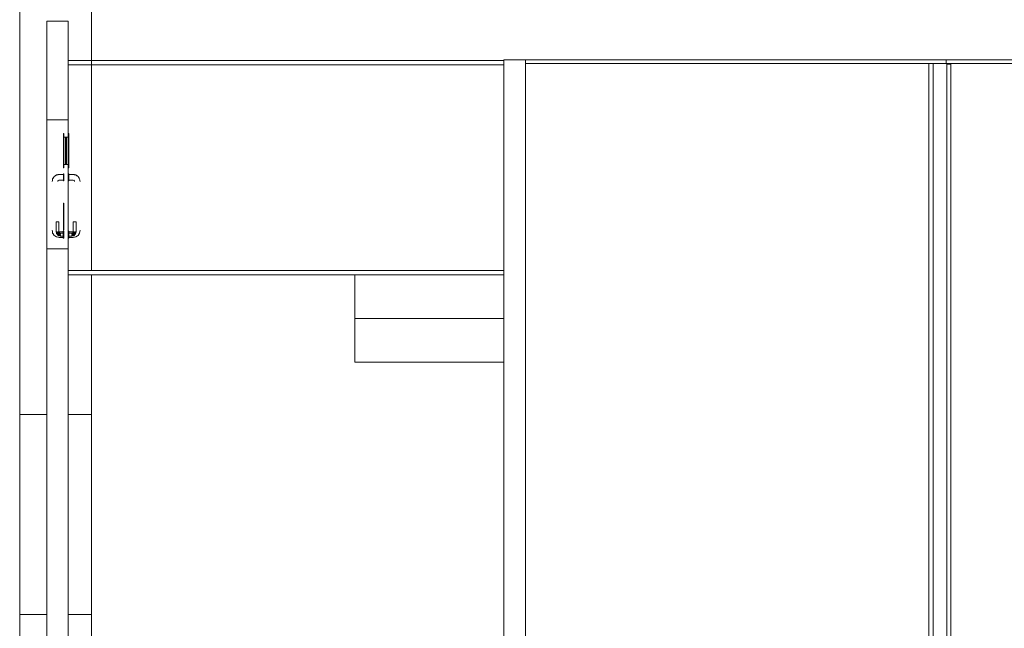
# Model space of a CAD drawing. Header units: millimetres. Extents: x 4476663 to 4477054, y -30323851 to -30323414.
# Tile 98 of 256: x 4476899 to 4476913, y -30323761 to -30323753. Entities that reach past the tile are written whole.
import ezdxf

# ---------------------------------------------------------------- set-up
doc = ezdxf.new("R2010")
doc.units = ezdxf.units.MM
for name, color, linetype, lineweight in [('IFC-Lance de escada-Contorno', 32, 'Continuous', 5), ('IFC-Parede padrão-Contorno', 44, 'Continuous', 5), ('IFC-Parede-Contorno', 42, 'Continuous', 5), ('IFC-Porta-Contorno', 142, 'Continuous', 5)]:
    doc.layers.add(name, color=color, linetype=linetype, lineweight=lineweight)

msp = doc.modelspace()

# ---------------------------------------------------------------- linework, layer by layer
at = {"layer": 'IFC-Lance de escada-Contorno', "color": 8, "lineweight": 5}
for p, q in [((4476903.662, -30323757.006), (4476903.662, -30323756.396)), ((4476903.662, -30323757.616), (4476903.662, -30323757.006)), ((4476903.662, -30323757.006), (4476905.742, -30323757.006)), ((4476903.662, -30323757.616), (4476905.742, -30323757.616))]:
    msp.add_line(p, q, dxfattribs=at)
at = {"layer": 'IFC-Parede padrão-Contorno', "color": 8, "lineweight": 5}
for p, q in [((4476905.742, -30323758.504), (4476905.742, -30323753.396)), ((4476905.742, -30323753.396), (4476905.81, -30323753.396)), ((4476905.81, -30323753.396), (4476906.021, -30323753.396)), ((4476906.021, -30323753.396), (4476906.042, -30323753.396)), ((4476906.042, -30323758.504), (4476906.042, -30323753.396)), ((4476911.671, -30323753.449), (4476911.698, -30323753.449)), ((4476911.671, -30323768.065), (4476911.671, -30323753.449)), ((4476911.698, -30323753.449), (4476911.731, -30323753.449)), ((4476911.731, -30323764.933), (4476911.731, -30323753.449)), ((4476911.922, -30323779.544), (4476911.922, -30323753.459)), ((4476911.922, -30323753.459), (4476911.982, -30323753.459)), ((4476911.982, -30323779.544), (4476911.982, -30323753.459)), ((4476898.984, -30323761.136), (4476898.984, -30323758.346)), ((4476899.984, -30323761.136), (4476899.984, -30323758.346)), ((4476905.742, -30323761.017), (4476905.742, -30323758.504)), ((4476906.042, -30323761.017), (4476906.042, -30323758.504)), ((4476905.742, -30323772.439), (4476905.742, -30323761.017)), ((4476906.042, -30323762.739), (4476906.042, -30323761.017))]:
    msp.add_line(p, q, dxfattribs=at)
at = {"layer": 'IFC-Parede-Contorno', "color": 8, "lineweight": 5}
for p, q in [((4476898.984, -30323758.346), (4476898.984, -30323752.036)), ((4476899.984, -30323756.336), (4476899.984, -30323752.036)), ((4476899.362, -30323752.856), (4476899.567, -30323752.856)), ((4476899.362, -30323753.814), (4476899.362, -30323752.856)), ((4476899.567, -30323752.856), (4476899.662, -30323752.856)), ((4476899.662, -30323753.814), (4476899.662, -30323752.856)), ((4476906.024, -30323753.396), (4476911.915, -30323753.396)), ((4476906.024, -30323753.396), (4476906.024, -30323753.396)), ((4476911.915, -30323753.396), (4476920.137, -30323753.396)), ((4476911.915, -30323753.432), (4476911.915, -30323753.396)), ((4476899.662, -30323753.408), (4476905.742, -30323753.408)), ((4476899.662, -30323753.468), (4476905.742, -30323753.468)), ((4476906.042, -30323753.449), (4476911.915, -30323753.449)), ((4476911.915, -30323753.449), (4476911.915, -30323753.432)), ((4476911.915, -30323753.449), (4476920.137, -30323753.449)), ((4476899.362, -30323754.236), (4476899.362, -30323753.814)), ((4476899.662, -30323754.236), (4476899.662, -30323753.814)), ((4476899.362, -30323756.036), (4476899.362, -30323754.236)), ((4476899.362, -30323754.236), (4476899.38, -30323754.236)), ((4476899.38, -30323754.236), (4476899.662, -30323754.236)), ((4476899.662, -30323754.426), (4476899.662, -30323754.236)), ((4476899.662, -30323755.036), (4476899.662, -30323754.906)), ((4476899.662, -30323755.786), (4476899.662, -30323755.086)), ((4476899.662, -30323756.036), (4476899.662, -30323755.886)), ((4476899.362, -30323756.036), (4476899.662, -30323756.036)), ((4476899.362, -30323756.036), (4476899.645, -30323756.036)), ((4476899.362, -30323776.457), (4476899.362, -30323756.036)), ((4476899.645, -30323756.036), (4476899.662, -30323756.036)), ((4476899.662, -30323757.273), (4476899.662, -30323756.036)), ((4476899.662, -30323756.336), (4476905.742, -30323756.336)), ((4476899.662, -30323756.396), (4476905.742, -30323756.396)), ((4476899.984, -30323758.346), (4476899.984, -30323756.396)), ((4476899.662, -30323777.695), (4476899.662, -30323757.273)), ((4476898.984, -30323758.346), (4476899.362, -30323758.346)), ((4476899.662, -30323758.346), (4476899.984, -30323758.346)), ((4476898.984, -30323771.784), (4476898.984, -30323761.136)), ((4476898.984, -30323761.136), (4476899.362, -30323761.136)), ((4476899.662, -30323761.136), (4476899.984, -30323761.136)), ((4476899.984, -30323771.784), (4476899.984, -30323761.136))]:
    msp.add_line(p, q, dxfattribs=at)
at = {"layer": 'IFC-Porta-Contorno', "color": 8, "lineweight": 5}
for p, q in [((4476899.596, -30323754.426), (4476899.602, -30323754.426)), ((4476899.596, -30323754.906), (4476899.596, -30323754.426)), ((4476899.602, -30323754.906), (4476899.602, -30323754.426)), ((4476899.602, -30323754.476), (4476899.662, -30323754.476)), ((4476899.625, -30323754.85), (4476899.625, -30323754.482)), ((4476899.625, -30323754.482), (4476899.639, -30323754.482)), ((4476899.639, -30323754.85), (4476899.639, -30323754.482)), ((4476899.662, -30323754.426), (4476899.668, -30323754.426)), ((4476899.662, -30323754.906), (4476899.662, -30323754.426)), ((4476899.668, -30323754.906), (4476899.668, -30323754.426)), ((4476899.596, -30323754.906), (4476899.602, -30323754.906)), ((4476899.602, -30323754.856), (4476899.662, -30323754.856)), ((4476899.625, -30323754.85), (4476899.639, -30323754.85)), ((4476899.662, -30323754.906), (4476899.668, -30323754.906)), ((4476899.444, -30323755.058), (4476899.455, -30323755.041)), ((4476899.451, -30323755.047), (4476899.459, -30323755.035)), ((4476899.459, -30323755.035), (4476899.466, -30323755.025)), ((4476899.466, -30323755.025), (4476899.479, -30323755.015)), ((4476899.466, -30323755.025), (4476899.474, -30323755.019)), ((4476899.474, -30323755.019), (4476899.482, -30323755.014)), ((4476899.479, -30323755.015), (4476899.485, -30323755.012)), ((4476899.482, -30323755.014), (4476899.498, -30323755.003)), ((4476899.498, -30323755.003), (4476899.517, -30323755)), ((4476899.517, -30323755), (4476899.536, -30323754.996)), ((4476899.517, -30323755), (4476899.519, -30323754.999)), ((4476899.519, -30323754.999), (4476899.536, -30323754.997)), ((4476899.536, -30323754.996), (4476899.596, -30323754.996)), ((4476899.596, -30323754.986), (4476899.602, -30323754.986)), ((4476899.596, -30323754.988), (4476899.596, -30323754.986)), ((4476899.596, -30323754.993), (4476899.596, -30323754.988)), ((4476899.596, -30323755), (4476899.596, -30323754.993)), ((4476899.596, -30323755.011), (4476899.596, -30323755)), ((4476899.596, -30323755.023), (4476899.596, -30323755.011)), ((4476899.596, -30323755.036), (4476899.596, -30323755.023)), ((4476899.596, -30323755.049), (4476899.596, -30323755.036)), ((4476899.596, -30323755.061), (4476899.596, -30323755.049)), ((4476899.602, -30323754.988), (4476899.602, -30323754.986)), ((4476899.602, -30323754.993), (4476899.602, -30323754.988)), ((4476899.602, -30323755), (4476899.602, -30323754.993)), ((4476899.602, -30323755.011), (4476899.602, -30323755)), ((4476899.602, -30323755.023), (4476899.602, -30323755.011)), ((4476899.602, -30323755.036), (4476899.602, -30323755.023)), ((4476899.602, -30323755.049), (4476899.602, -30323755.036)), ((4476899.602, -30323755.061), (4476899.602, -30323755.049)), ((4476899.662, -30323754.988), (4476899.662, -30323754.986)), ((4476899.662, -30323754.986), (4476899.668, -30323754.986)), ((4476899.662, -30323754.993), (4476899.662, -30323754.988)), ((4476899.662, -30323755), (4476899.662, -30323754.993)), ((4476899.662, -30323755.011), (4476899.662, -30323755)), ((4476899.662, -30323755.023), (4476899.662, -30323755.011)), ((4476899.662, -30323755.036), (4476899.662, -30323755.023)), ((4476899.662, -30323755.049), (4476899.662, -30323755.036)), ((4476899.662, -30323755.061), (4476899.662, -30323755.049)), ((4476899.668, -30323754.988), (4476899.668, -30323754.986)), ((4476899.668, -30323754.993), (4476899.668, -30323754.988)), ((4476899.668, -30323755), (4476899.668, -30323754.993)), ((4476899.668, -30323754.996), (4476899.728, -30323754.996)), ((4476899.668, -30323755.001), (4476899.668, -30323754.997)), ((4476899.668, -30323755.011), (4476899.668, -30323755)), ((4476899.668, -30323755.016), (4476899.668, -30323755.008)), ((4476899.668, -30323755.023), (4476899.668, -30323755.011)), ((4476899.668, -30323755.025), (4476899.668, -30323755.016)), ((4476899.668, -30323755.036), (4476899.668, -30323755.023)), ((4476899.668, -30323755.049), (4476899.668, -30323755.036)), ((4476899.668, -30323755.056), (4476899.668, -30323755.046)), ((4476899.668, -30323755.061), (4476899.668, -30323755.049)), ((4476899.728, -30323754.996), (4476899.748, -30323755)), ((4476899.728, -30323754.997), (4476899.746, -30323754.999)), ((4476899.746, -30323754.999), (4476899.748, -30323755)), ((4476899.748, -30323755), (4476899.767, -30323755.003)), ((4476899.767, -30323755.003), (4476899.783, -30323755.014)), ((4476899.78, -30323755.012), (4476899.786, -30323755.015)), ((4476899.783, -30323755.014), (4476899.791, -30323755.019)), ((4476899.786, -30323755.015), (4476899.799, -30323755.025)), ((4476899.791, -30323755.019), (4476899.799, -30323755.025)), ((4476899.799, -30323755.025), (4476899.806, -30323755.035)), ((4476899.806, -30323755.035), (4476899.814, -30323755.047)), ((4476899.81, -30323755.041), (4476899.821, -30323755.058)), ((4476899.436, -30323755.096), (4476899.44, -30323755.076)), ((4476899.438, -30323755.096), (4476899.44, -30323755.079)), ((4476899.44, -30323755.077), (4476899.444, -30323755.058)), ((4476899.44, -30323755.079), (4476899.44, -30323755.076)), ((4476899.44, -30323755.078), (4476899.44, -30323755.077)), ((4476899.516, -30323755.096), (4476899.522, -30323755.082)), ((4476899.518, -30323755.086), (4476899.526, -30323755.078)), ((4476899.522, -30323755.082), (4476899.536, -30323755.076)), ((4476899.536, -30323755.076), (4476899.596, -30323755.076)), ((4476899.596, -30323755.071), (4476899.596, -30323755.061)), ((4476899.596, -30323755.079), (4476899.596, -30323755.071)), ((4476899.596, -30323755.084), (4476899.596, -30323755.079)), ((4476899.596, -30323755.086), (4476899.596, -30323755.084)), ((4476899.596, -30323755.086), (4476899.602, -30323755.086)), ((4476899.602, -30323755.071), (4476899.602, -30323755.061)), ((4476899.602, -30323755.079), (4476899.602, -30323755.071)), ((4476899.602, -30323755.084), (4476899.602, -30323755.079)), ((4476899.602, -30323755.086), (4476899.602, -30323755.084)), ((4476899.662, -30323755.071), (4476899.662, -30323755.061)), ((4476899.662, -30323755.079), (4476899.662, -30323755.071)), ((4476899.662, -30323755.084), (4476899.662, -30323755.079)), ((4476899.662, -30323755.086), (4476899.662, -30323755.084)), ((4476899.662, -30323755.086), (4476899.668, -30323755.086)), ((4476899.668, -30323755.064), (4476899.668, -30323755.056)), ((4476899.668, -30323755.071), (4476899.668, -30323755.061)), ((4476899.668, -30323755.074), (4476899.668, -30323755.07)), ((4476899.668, -30323755.079), (4476899.668, -30323755.071)), ((4476899.668, -30323755.076), (4476899.728, -30323755.076)), ((4476899.668, -30323755.084), (4476899.668, -30323755.079)), ((4476899.668, -30323755.086), (4476899.668, -30323755.084)), ((4476899.728, -30323755.076), (4476899.743, -30323755.082)), ((4476899.739, -30323755.078), (4476899.747, -30323755.086)), ((4476899.743, -30323755.082), (4476899.748, -30323755.096)), ((4476899.821, -30323755.058), (4476899.825, -30323755.077)), ((4476899.825, -30323755.076), (4476899.828, -30323755.096)), ((4476899.825, -30323755.076), (4476899.825, -30323755.079)), ((4476899.825, -30323755.077), (4476899.825, -30323755.078)), ((4476899.825, -30323755.079), (4476899.827, -30323755.096)), ((4476899.596, -30323755.714), (4476899.596, -30323755.396)), ((4476899.596, -30323755.396), (4476899.601, -30323755.396)), ((4476899.601, -30323755.396), (4476899.602, -30323755.396)), ((4476899.602, -30323755.714), (4476899.602, -30323755.396)), ((4476899.492, -30323755.796), (4476899.492, -30323755.656)), ((4476899.492, -30323755.656), (4476899.493, -30323755.656)), ((4476899.493, -30323755.656), (4476899.495, -30323755.656)), ((4476899.495, -30323755.656), (4476899.498, -30323755.656)), ((4476899.498, -30323755.656), (4476899.502, -30323755.656)), ((4476899.502, -30323755.656), (4476899.507, -30323755.656)), ((4476899.507, -30323755.656), (4476899.512, -30323755.656)), ((4476899.512, -30323755.656), (4476899.518, -30323755.656)), ((4476899.518, -30323755.656), (4476899.522, -30323755.656)), ((4476899.522, -30323755.656), (4476899.527, -30323755.656)), ((4476899.527, -30323755.656), (4476899.53, -30323755.656)), ((4476899.53, -30323755.656), (4476899.532, -30323755.656)), ((4476899.532, -30323755.796), (4476899.532, -30323755.656)), ((4476899.532, -30323755.656), (4476899.532, -30323755.656)), ((4476899.596, -30323755.776), (4476899.596, -30323755.714)), ((4476899.602, -30323755.776), (4476899.602, -30323755.714)), ((4476899.732, -30323755.796), (4476899.732, -30323755.656)), ((4476899.732, -30323755.656), (4476899.733, -30323755.656)), ((4476899.733, -30323755.656), (4476899.735, -30323755.656)), ((4476899.735, -30323755.656), (4476899.738, -30323755.656)), ((4476899.738, -30323755.656), (4476899.742, -30323755.656)), ((4476899.742, -30323755.656), (4476899.747, -30323755.656)), ((4476899.747, -30323755.656), (4476899.752, -30323755.656)), ((4476899.752, -30323755.656), (4476899.758, -30323755.656)), ((4476899.758, -30323755.656), (4476899.762, -30323755.656)), ((4476899.762, -30323755.656), (4476899.767, -30323755.656)), ((4476899.767, -30323755.656), (4476899.77, -30323755.656)), ((4476899.77, -30323755.656), (4476899.772, -30323755.656)), ((4476899.772, -30323755.796), (4476899.772, -30323755.656)), ((4476899.772, -30323755.656), (4476899.772, -30323755.656)), ((4476899.436, -30323755.776), (4476899.44, -30323755.795)), ((4476899.438, -30323755.776), (4476899.44, -30323755.793)), ((4476899.44, -30323755.793), (4476899.44, -30323755.795)), ((4476899.44, -30323755.795), (4476899.444, -30323755.814)), ((4476899.444, -30323755.814), (4476899.455, -30323755.83)), ((4476899.453, -30323755.827), (4476899.456, -30323755.833)), ((4476899.455, -30323755.83), (4476899.46, -30323755.838)), ((4476899.456, -30323755.833), (4476899.466, -30323755.847)), ((4476899.46, -30323755.838), (4476899.466, -30323755.847)), ((4476899.466, -30323755.847), (4476899.475, -30323755.854)), ((4476899.475, -30323755.854), (4476899.488, -30323755.861)), ((4476899.482, -30323755.857), (4476899.498, -30323755.868)), ((4476899.492, -30323755.796), (4476899.494, -30323755.8)), ((4476899.494, -30323755.8), (4476899.495, -30323755.804)), ((4476899.495, -30323755.804), (4476899.502, -30323755.796)), ((4476899.495, -30323755.796), (4476899.498, -30323755.796)), ((4476899.495, -30323755.804), (4476899.497, -30323755.813)), ((4476899.497, -30323755.813), (4476899.502, -30323755.796)), ((4476899.497, -30323755.813), (4476899.512, -30323755.796)), ((4476899.497, -30323755.813), (4476899.5, -30323755.826)), ((4476899.498, -30323755.796), (4476899.502, -30323755.796)), ((4476899.498, -30323755.868), (4476899.518, -30323755.872)), ((4476899.5, -30323755.826), (4476899.506, -30323755.831)), ((4476899.502, -30323755.796), (4476899.507, -30323755.796)), ((4476899.506, -30323755.812), (4476899.53, -30323755.796)), ((4476899.506, -30323755.812), (4476899.512, -30323755.796)), ((4476899.506, -30323755.812), (4476899.523, -30323755.814)), ((4476899.506, -30323755.812), (4476899.511, -30323755.827)), ((4476899.506, -30323755.831), (4476899.511, -30323755.837)), ((4476899.507, -30323755.796), (4476899.512, -30323755.796)), ((4476899.511, -30323755.827), (4476899.518, -30323755.831)), ((4476899.511, -30323755.837), (4476899.517, -30323755.842)), ((4476899.517, -30323755.842), (4476899.518, -30323755.831)), ((4476899.517, -30323755.842), (4476899.531, -30323755.831)), ((4476899.517, -30323755.842), (4476899.522, -30323755.848)), ((4476899.517, -30323755.872), (4476899.536, -30323755.876)), ((4476899.517, -30323755.872), (4476899.519, -30323755.872)), ((4476899.518, -30323755.831), (4476899.534, -30323755.818)), ((4476899.518, -30323755.831), (4476899.531, -30323755.831)), ((4476899.518, -30323755.872), (4476899.519, -30323755.872)), ((4476899.519, -30323755.872), (4476899.536, -30323755.874)), ((4476899.522, -30323755.796), (4476899.527, -30323755.796)), ((4476899.522, -30323755.848), (4476899.536, -30323755.842)), ((4476899.522, -30323755.848), (4476899.535, -30323755.851)), ((4476899.523, -30323755.814), (4476899.53, -30323755.796)), ((4476899.523, -30323755.814), (4476899.532, -30323755.796)), ((4476899.523, -30323755.814), (4476899.538, -30323755.81)), ((4476899.523, -30323755.814), (4476899.534, -30323755.818)), ((4476899.527, -30323755.796), (4476899.53, -30323755.796)), ((4476899.531, -30323755.831), (4476899.536, -30323755.842)), ((4476899.532, -30323755.794), (4476899.536, -30323755.796)), ((4476899.532, -30323755.796), (4476899.538, -30323755.81)), ((4476899.534, -30323755.818), (4476899.543, -30323755.82)), ((4476899.535, -30323755.851), (4476899.552, -30323755.836)), ((4476899.535, -30323755.851), (4476899.552, -30323755.846)), ((4476899.535, -30323755.851), (4476899.544, -30323755.854)), ((4476899.536, -30323755.796), (4476899.592, -30323755.796)), ((4476899.536, -30323755.842), (4476899.552, -30323755.822)), ((4476899.536, -30323755.842), (4476899.552, -30323755.836)), ((4476899.536, -30323755.876), (4476899.592, -30323755.876)), ((4476899.538, -30323755.81), (4476899.545, -30323755.813)), ((4476899.543, -30323755.82), (4476899.552, -30323755.816)), ((4476899.543, -30323755.82), (4476899.552, -30323755.822)), ((4476899.544, -30323755.854), (4476899.552, -30323755.846)), ((4476899.544, -30323755.854), (4476899.548, -30323755.855)), ((4476899.545, -30323755.813), (4476899.552, -30323755.816)), ((4476899.548, -30323755.855), (4476899.552, -30323755.856)), ((4476899.552, -30323755.816), (4476899.592, -30323755.816)), ((4476899.552, -30323755.826), (4476899.552, -30323755.822)), ((4476899.552, -30323755.841), (4476899.552, -30323755.836)), ((4476899.552, -30323755.846), (4476899.552, -30323755.841)), ((4476899.552, -30323755.85), (4476899.552, -30323755.846)), ((4476899.552, -30323755.853), (4476899.552, -30323755.85)), ((4476899.552, -30323755.856), (4476899.592, -30323755.856)), ((4476899.592, -30323755.786), (4476899.602, -30323755.786)), ((4476899.592, -30323755.788), (4476899.592, -30323755.786)), ((4476899.592, -30323755.793), (4476899.592, -30323755.788)), ((4476899.592, -30323755.8), (4476899.592, -30323755.793)), ((4476899.592, -30323755.811), (4476899.592, -30323755.8)), ((4476899.592, -30323755.823), (4476899.592, -30323755.811)), ((4476899.592, -30323755.836), (4476899.592, -30323755.823)), ((4476899.592, -30323755.849), (4476899.592, -30323755.836)), ((4476899.592, -30323755.861), (4476899.592, -30323755.849)), ((4476899.592, -30323755.871), (4476899.592, -30323755.861)), ((4476899.592, -30323755.879), (4476899.592, -30323755.871)), ((4476899.596, -30323755.776), (4476899.597, -30323755.776)), ((4476899.597, -30323755.776), (4476899.602, -30323755.776)), ((4476899.602, -30323755.788), (4476899.602, -30323755.786)), ((4476899.602, -30323755.793), (4476899.602, -30323755.788)), ((4476899.602, -30323755.8), (4476899.602, -30323755.793)), ((4476899.602, -30323755.811), (4476899.602, -30323755.8)), ((4476899.602, -30323755.823), (4476899.602, -30323755.811)), ((4476899.602, -30323755.836), (4476899.602, -30323755.823)), ((4476899.602, -30323755.849), (4476899.602, -30323755.836)), ((4476899.602, -30323755.861), (4476899.602, -30323755.849)), ((4476899.602, -30323755.871), (4476899.602, -30323755.861)), ((4476899.602, -30323755.879), (4476899.602, -30323755.871)), ((4476899.662, -30323755.788), (4476899.662, -30323755.786)), ((4476899.662, -30323755.786), (4476899.672, -30323755.786)), ((4476899.662, -30323755.793), (4476899.662, -30323755.788)), ((4476899.662, -30323755.8), (4476899.662, -30323755.793)), ((4476899.662, -30323755.811), (4476899.662, -30323755.8)), ((4476899.662, -30323755.823), (4476899.662, -30323755.811)), ((4476899.662, -30323755.836), (4476899.662, -30323755.823)), ((4476899.662, -30323755.849), (4476899.662, -30323755.836)), ((4476899.662, -30323755.861), (4476899.662, -30323755.849)), ((4476899.662, -30323755.871), (4476899.662, -30323755.861)), ((4476899.662, -30323755.879), (4476899.662, -30323755.871)), ((4476899.672, -30323755.788), (4476899.672, -30323755.786)), ((4476899.672, -30323755.793), (4476899.672, -30323755.788)), ((4476899.672, -30323755.8), (4476899.672, -30323755.793)), ((4476899.672, -30323755.796), (4476899.728, -30323755.796)), ((4476899.672, -30323755.811), (4476899.672, -30323755.8)), ((4476899.672, -30323755.823), (4476899.672, -30323755.811)), ((4476899.672, -30323755.816), (4476899.712, -30323755.816)), ((4476899.672, -30323755.826), (4476899.672, -30323755.822)), ((4476899.672, -30323755.836), (4476899.672, -30323755.823)), ((4476899.672, -30323755.849), (4476899.672, -30323755.836)), ((4476899.672, -30323755.85), (4476899.672, -30323755.846)), ((4476899.672, -30323755.861), (4476899.672, -30323755.849)), ((4476899.672, -30323755.856), (4476899.712, -30323755.856)), ((4476899.672, -30323755.871), (4476899.672, -30323755.861)), ((4476899.672, -30323755.879), (4476899.672, -30323755.871)), ((4476899.672, -30323755.876), (4476899.728, -30323755.876)), ((4476899.712, -30323755.816), (4476899.719, -30323755.813)), ((4476899.712, -30323755.816), (4476899.722, -30323755.82)), ((4476899.712, -30323755.822), (4476899.722, -30323755.82)), ((4476899.712, -30323755.826), (4476899.712, -30323755.822)), ((4476899.712, -30323755.822), (4476899.729, -30323755.842)), ((4476899.712, -30323755.841), (4476899.712, -30323755.836)), ((4476899.712, -30323755.836), (4476899.729, -30323755.842)), ((4476899.712, -30323755.836), (4476899.729, -30323755.851)), ((4476899.712, -30323755.846), (4476899.712, -30323755.841)), ((4476899.712, -30323755.85), (4476899.712, -30323755.846)), ((4476899.712, -30323755.846), (4476899.729, -30323755.851)), ((4476899.712, -30323755.846), (4476899.721, -30323755.854)), ((4476899.712, -30323755.853), (4476899.712, -30323755.85)), ((4476899.712, -30323755.856), (4476899.717, -30323755.855)), ((4476899.717, -30323755.855), (4476899.721, -30323755.854)), ((4476899.719, -30323755.813), (4476899.727, -30323755.81)), ((4476899.721, -30323755.854), (4476899.729, -30323755.851)), ((4476899.722, -30323755.82), (4476899.731, -30323755.818)), ((4476899.727, -30323755.81), (4476899.732, -30323755.796)), ((4476899.727, -30323755.81), (4476899.741, -30323755.814)), ((4476899.728, -30323755.796), (4476899.732, -30323755.794)), ((4476899.728, -30323755.874), (4476899.746, -30323755.872)), ((4476899.728, -30323755.876), (4476899.748, -30323755.872)), ((4476899.729, -30323755.842), (4476899.734, -30323755.831)), ((4476899.729, -30323755.842), (4476899.742, -30323755.848)), ((4476899.729, -30323755.851), (4476899.742, -30323755.848)), ((4476899.731, -30323755.818), (4476899.741, -30323755.814)), ((4476899.731, -30323755.818), (4476899.746, -30323755.831)), ((4476899.732, -30323755.796), (4476899.741, -30323755.814)), ((4476899.734, -30323755.831), (4476899.746, -30323755.831)), ((4476899.734, -30323755.831), (4476899.748, -30323755.842)), ((4476899.735, -30323755.796), (4476899.741, -30323755.814)), ((4476899.735, -30323755.796), (4476899.759, -30323755.812)), ((4476899.735, -30323755.796), (4476899.738, -30323755.796)), ((4476899.738, -30323755.796), (4476899.742, -30323755.796)), ((4476899.741, -30323755.814), (4476899.759, -30323755.812)), ((4476899.742, -30323755.848), (4476899.748, -30323755.842)), ((4476899.746, -30323755.831), (4476899.754, -30323755.827)), ((4476899.746, -30323755.831), (4476899.748, -30323755.842)), ((4476899.746, -30323755.872), (4476899.747, -30323755.872)), ((4476899.746, -30323755.872), (4476899.748, -30323755.872)), ((4476899.747, -30323755.872), (4476899.767, -30323755.868)), ((4476899.748, -30323755.842), (4476899.753, -30323755.837)), ((4476899.752, -30323755.796), (4476899.759, -30323755.812)), ((4476899.752, -30323755.796), (4476899.768, -30323755.813)), ((4476899.752, -30323755.796), (4476899.758, -30323755.796)), ((4476899.753, -30323755.837), (4476899.764, -30323755.826)), ((4476899.754, -30323755.827), (4476899.759, -30323755.812)), ((4476899.758, -30323755.796), (4476899.762, -30323755.796)), ((4476899.762, -30323755.796), (4476899.768, -30323755.813)), ((4476899.762, -30323755.796), (4476899.77, -30323755.804)), ((4476899.762, -30323755.796), (4476899.767, -30323755.796)), ((4476899.764, -30323755.826), (4476899.768, -30323755.813)), ((4476899.767, -30323755.796), (4476899.77, -30323755.796)), ((4476899.767, -30323755.868), (4476899.783, -30323755.857)), ((4476899.768, -30323755.813), (4476899.77, -30323755.804)), ((4476899.77, -30323755.804), (4476899.771, -30323755.8)), ((4476899.771, -30323755.8), (4476899.772, -30323755.796)), ((4476899.777, -30323755.861), (4476899.79, -30323755.854)), ((4476899.79, -30323755.854), (4476899.799, -30323755.847)), ((4476899.799, -30323755.847), (4476899.809, -30323755.833)), ((4476899.799, -30323755.847), (4476899.805, -30323755.838)), ((4476899.805, -30323755.838), (4476899.81, -30323755.83)), ((4476899.809, -30323755.833), (4476899.812, -30323755.827)), ((4476899.81, -30323755.83), (4476899.821, -30323755.814)), ((4476899.821, -30323755.814), (4476899.825, -30323755.795)), ((4476899.825, -30323755.793), (4476899.827, -30323755.776)), ((4476899.825, -30323755.795), (4476899.828, -30323755.776)), ((4476899.825, -30323755.795), (4476899.825, -30323755.793)), ((4476899.592, -30323755.884), (4476899.592, -30323755.879)), ((4476899.592, -30323755.886), (4476899.592, -30323755.884)), ((4476899.592, -30323755.886), (4476899.602, -30323755.886)), ((4476899.602, -30323755.884), (4476899.602, -30323755.879)), ((4476899.602, -30323755.886), (4476899.602, -30323755.884)), ((4476899.662, -30323755.884), (4476899.662, -30323755.879)), ((4476899.662, -30323755.886), (4476899.662, -30323755.884)), ((4476899.662, -30323755.886), (4476899.672, -30323755.886)), ((4476899.672, -30323755.884), (4476899.672, -30323755.879)), ((4476899.672, -30323755.886), (4476899.672, -30323755.884))]:
    msp.add_line(p, q, dxfattribs=at)

doc.saveas('drawing.dxf')
